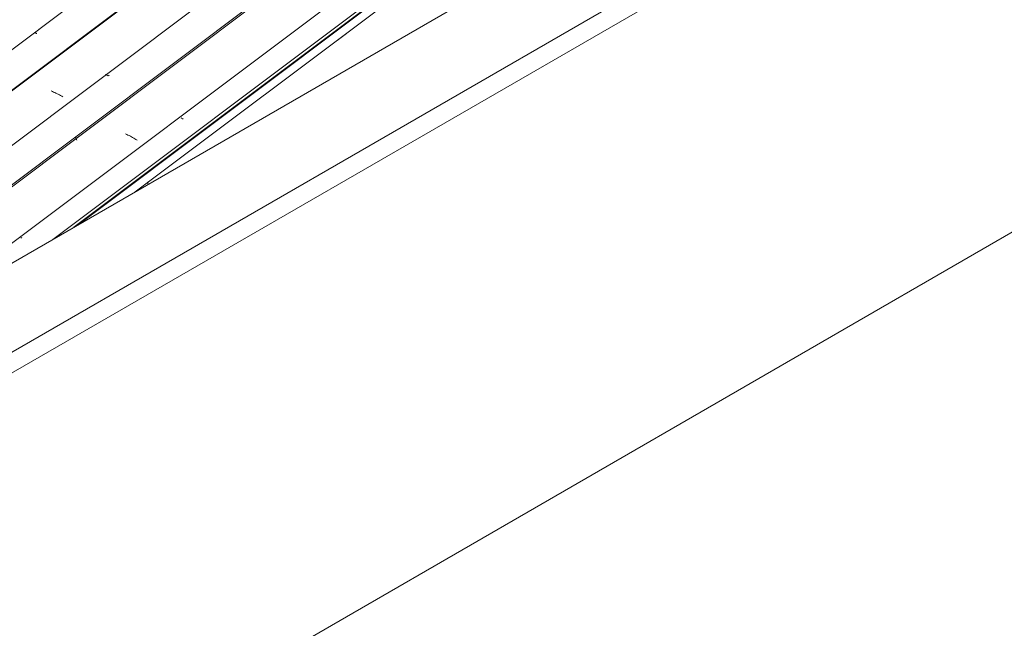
# Model space of a CAD drawing. Header units: metres. Extents: x -16.8 to 29.9, y -11.9 to 37.1.
# Tile 135 of 202: x 24.2 to 26, y -7.9 to -6.8. Entities that reach past the tile are written whole.
import ezdxf

# ---------------------------------------------------------------- set-up
doc = ezdxf.new("R2010")
doc.units = ezdxf.units.M
for name, color, linetype, lineweight in [('A-GLAZ-CWMG', 7, 'Continuous', 5), ('A-ROOF', 7, 'Continuous', 5), ('I-WALL', 7, 'Continuous', 5)]:
    doc.layers.add(name, color=color, linetype=linetype, lineweight=lineweight)

# ---------------------------------------------------------------- blocks, each defined once
blk = doc.blocks.new('FP_639-ISO_04')
at = {"layer": 'A-GLAZ-CWMG', "color": 9, "true_color": 0xc0c0c0}
for p, q in [((7.8413, -6.8371), (7.8405, -6.8367)), ((7.8421, -6.8375), (7.8413, -6.8371))]:
    blk.add_line(p, q, dxfattribs=at)
blk = doc.blocks.new('FP_640-ISO_04')
at = {"layer": 'A-GLAZ-CWMG'}
blk.add_line((12.3942, -3.489), (6.0055, -8.2841), dxfattribs=at)
at = {"layer": 'A-GLAZ-CWMG', "color": 9, "true_color": 0xc0c0c0}
for p, q in [((7.8705, -6.941), (7.8683, -6.9401)), ((7.8726, -6.942), (7.8705, -6.941)), ((7.8748, -6.9429), (7.8726, -6.942)), ((7.8769, -6.9439), (7.8748, -6.9429)), ((7.879, -6.945), (7.8769, -6.9439)), ((7.8811, -6.946), (7.879, -6.945)), ((7.8832, -6.9471), (7.8811, -6.946)), ((7.8852, -6.9482), (7.8832, -6.9471)), ((7.8872, -6.9494), (7.8852, -6.9482)), ((7.8892, -6.9505), (7.8872, -6.9494))]:
    blk.add_line(p, q, dxfattribs=at)
blk = doc.blocks.new('FP_641-ISO_04')
at = {"layer": 'A-GLAZ-CWMG', "color": 9, "true_color": 0xc0c0c0}
for p, q in [((7.9702, -6.9121), (7.9693, -6.9117)), ((7.971, -6.9125), (7.9702, -6.9121)), ((7.9719, -6.9129), (7.971, -6.9125))]:
    blk.add_line(p, q, dxfattribs=at)
blk = doc.blocks.new('FP_642-ISO_04')
at = {"layer": 'A-GLAZ-CWMG'}
blk.add_line((12.438, -3.6283), (7.0113, -7.7013), dxfattribs=at)
blk = doc.blocks.new('FP_644-ISO_04')
at = {"layer": 'A-GLAZ-CWMG'}
blk.add_line((7.9165, -7.1788), (10.399, -5.3156), dxfattribs=at)
blk = doc.blocks.new('Rectangular Mullion - Telha Fibrocimento - Ondulada-V626-ISO_04')
at = {"layer": 'A-GLAZ-CWMG', "true_color": 0xc0c0c0}
h = blk.add_hatch(dxfattribs=at)
h.set_pattern_fill('FP_69', color=9, style=0, pattern_type=2)
h.set_pattern_definition([(352.943, (5.463, -6.196), (0.5141535, 0.0736507), [0.02137, -0.36719, 0.02137, -2.44]), (352.943, (5.463, -6.196), (0.5141535, 0.0736507), [-0.40993, -0.36719, 0.02137, -0.75575, -1.295]), (352.943, (5.463, -6.196), (0.5141535, 0.0736507), [-1.554, 0.02137, -0.36719, 0.02137, -0.88527]), (352.943, (5.463, -6.196), (0.5141535, 0.0736507), [-1.964, -0.23767, 0.02137, -0.62623]), (116.867, (5.656, -6.151), (-0.3683943, 0.452577), [0.02347, -0.40317, 0.02347, -2.679]), (116.867, (5.656, -6.151), (-0.3683943, 0.452577), [-0.4501, -0.40317, 0.02347, -0.82981, -1.422]), (116.867, (5.656, -6.151), (-0.3683943, 0.452577), [-1.707, 0.02347, -0.40317, 0.02347, -0.97202]), (116.867, (5.656, -6.151), (-0.3683943, 0.452577), [-2.157, -0.26096, 0.02347, -0.6876]), (239.918, (5.72, -5.884), (-0.1457585, -0.5262284), [0.02116, -0.36351, 0.02116, -2.415]), (239.918, (5.72, -5.884), (-0.1457585, -0.5262284), [-0.40582, -0.36351, 0.02116, -0.74817, -1.282]), (239.918, (5.72, -5.884), (-0.1457585, -0.5262284), [-1.539, 0.02116, -0.36351, 0.02116, -0.87639]), (239.918, (5.72, -5.884), (-0.1457585, -0.5262284), [-1.944, -0.23528, 0.02116, -0.61995])])
h.paths.add_polyline_path([(6.2455, -8.4317), (6.8918, -7.9466), (6.8918, -7.9401), (6.2425, -8.4274)])
h.paths.add_polyline_path([(7.8712, -7.205), (7.9088, -7.1833), (10.399, -5.3143), (10.399, -5.3078), (7.8855, -7.1942)])
h.paths.add_polyline_path([(10.6997, -5.0821), (10.7412, -5.0574), (12.5551, -3.6959), (12.5502, -3.6931), (10.7139, -5.0714)])
at = {"layer": 'A-GLAZ-CWMG'}
for p, q in [((6.0742, -8.3311), (12.3825, -3.5963)), ((7.8712, -7.205), (10.399, -5.3078)), ((7.9088, -7.1833), (10.399, -5.3143))]:
    blk.add_line(p, q, dxfattribs=at)
for name in ['FP_640-ISO_04', 'FP_642-ISO_04', 'FP_639-ISO_04', 'FP_644-ISO_04', 'FP_641-ISO_04']:
    blk.add_blockref(name, (0, 0), dxfattribs=at)
blk = doc.blocks.new('FP_654-ISO_04')
at = {"layer": 'A-GLAZ-CWMG', "color": 9, "true_color": 0xc0c0c0}
for p, q in [((7.8416, -6.8373), (7.8408, -6.8369)), ((7.8425, -6.8377), (7.8416, -6.8373))]:
    blk.add_line(p, q, dxfattribs=at)
blk = doc.blocks.new('FP_655-ISO_04')
at = {"layer": 'A-GLAZ-CWMG'}
blk.add_line((12.3943, -3.4903), (6.0056, -8.2853), dxfattribs=at)
blk = doc.blocks.new('FP_656-ISO_04')
at = {"layer": 'A-GLAZ-CWMG', "color": 9, "true_color": 0xc0c0c0}
for p, q in [((7.9659, -6.9114), (7.9647, -6.9109)), ((7.967, -6.912), (7.9659, -6.9114)), ((7.9682, -6.9126), (7.967, -6.912)), ((7.9695, -6.9132), (7.9682, -6.9126))]:
    blk.add_line(p, q, dxfattribs=at)
blk = doc.blocks.new('FP_657-ISO_04')
at = {"layer": 'A-GLAZ-CWMG'}
blk.add_line((12.5222, -3.5618), (6.9919, -7.7126), dxfattribs=at)
at = {"layer": 'A-GLAZ-CWMG', "color": 9, "true_color": 0xc0c0c0}
for p, q in [((7.9117, -7.022), (7.9118, -7.0223)), ((7.9118, -7.0223), (7.9119, -7.0227)), ((7.9119, -7.0227), (7.912, -7.0231)), ((7.912, -7.0231), (7.9122, -7.0236)), ((7.9122, -7.0236), (7.9124, -7.0242)), ((7.9124, -7.0242), (7.9126, -7.0248)), ((7.9126, -7.0248), (7.9129, -7.0254)), ((7.9129, -7.0254), (7.9132, -7.0261)), ((7.9132, -7.0261), (7.9135, -7.0269)), ((7.9135, -7.0269), (7.9139, -7.0277)), ((8.0033, -7.0177), (8.0012, -7.0167)), ((8.0054, -7.0187), (8.0033, -7.0177)), ((8.0075, -7.0197), (8.0054, -7.0187)), ((8.0096, -7.0208), (8.0075, -7.0197)), ((8.0117, -7.0219), (8.0096, -7.0208)), ((8.0137, -7.023), (8.0117, -7.0219)), ((8.0157, -7.0241), (8.0137, -7.023)), ((8.0177, -7.0253), (8.0157, -7.0241)), ((8.0196, -7.0264), (8.0177, -7.0253)), ((8.0216, -7.0276), (8.0196, -7.0264))]:
    blk.add_line(p, q, dxfattribs=at)
blk = doc.blocks.new('FP_658-ISO_04')
at = {"layer": 'A-GLAZ-CWMG', "color": 9, "true_color": 0xc0c0c0}
for p, q in [((8.1011, -6.9888), (8.1002, -6.9883)), ((8.1021, -6.9892), (8.1011, -6.9888)), ((8.1031, -6.9897), (8.1021, -6.9892)), ((8.1041, -6.9902), (8.1031, -6.9897)), ((7.8144, -7.2028), (7.8161, -7.2015))]:
    blk.add_line(p, q, dxfattribs=at)
blk = doc.blocks.new('FP_659-ISO_04')
at = {"layer": 'A-GLAZ-CWMG'}
blk.add_line((10.399, -5.3332), (8.0183, -7.1201), dxfattribs=at)
at = {"layer": 'A-GLAZ-CWMG', "color": 9, "true_color": 0xc0c0c0}
for p, q in [((8.3786, -6.8501), (8.3954, -6.8377)), ((8.0406, -7.1023), (8.0406, -7.1024)), ((8.0406, -7.1024), (8.0406, -7.1025)), ((8.0406, -7.1025), (8.0406, -7.1027)), ((8.0406, -7.1027), (8.0406, -7.103)), ((8.0406, -7.103), (8.0407, -7.1033)), ((8.0407, -7.1033), (8.0408, -7.1036)), ((8.0408, -7.1036), (8.041, -7.104)), ((8.041, -7.104), (8.0411, -7.1044)), ((8.0411, -7.1044), (8.0413, -7.1049)), ((8.0413, -7.1049), (8.0415, -7.1054))]:
    blk.add_line(p, q, dxfattribs=at)
blk = doc.blocks.new('Rectangular Mullion - Telha Fibrocimento - Ondulada-V647-ISO_04')
at = {"layer": 'A-GLAZ-CWMG'}
for p, q in [((5.9455, -8.2568), (12.2539, -3.522)), ((7.5938, -7.3651), (10.3848, -5.2703))]:
    blk.add_line(p, q, dxfattribs=at)
for name in ['FP_655-ISO_04', 'FP_657-ISO_04', 'FP_659-ISO_04', 'FP_654-ISO_04', 'FP_656-ISO_04', 'FP_658-ISO_04']:
    blk.add_blockref(name, (0, 0), dxfattribs=at)
blk = doc.blocks.new('RUFO_1_ - RUFO_1_-1923193-ISO_04')
at = {"layer": 'A-ROOF'}
for p, q in [((10.3848, -5.7537), (6.8776, -7.7786)), ((10.5227, -5.8333), (7.0155, -7.8582)), ((10.5227, -5.8701), (7.0155, -7.895))]:
    blk.add_line(p, q, dxfattribs=at)

msp = doc.modelspace()

# ---------------------------------------------------------------- linework, layer by layer
at = {"layer": 'I-WALL'}
msp.add_line((23.4072, -8.6829), (29.658, -5.074), dxfattribs=at)

# ---------------------------------------------------------------- block references
at = {"layer": 'A-GLAZ-CWMG'}
for name in ['Rectangular Mullion - Telha Fibrocimento - Ondulada-V626-ISO_04', 'Rectangular Mullion - Telha Fibrocimento - Ondulada-V647-ISO_04']:
    msp.add_blockref(name, (16.4058, 0), dxfattribs=at)
at = {"layer": 'A-ROOF'}
msp.add_blockref('RUFO_1_ - RUFO_1_-1923193-ISO_04', (16.4058, 0), dxfattribs=at)

doc.saveas('drawing.dxf')
